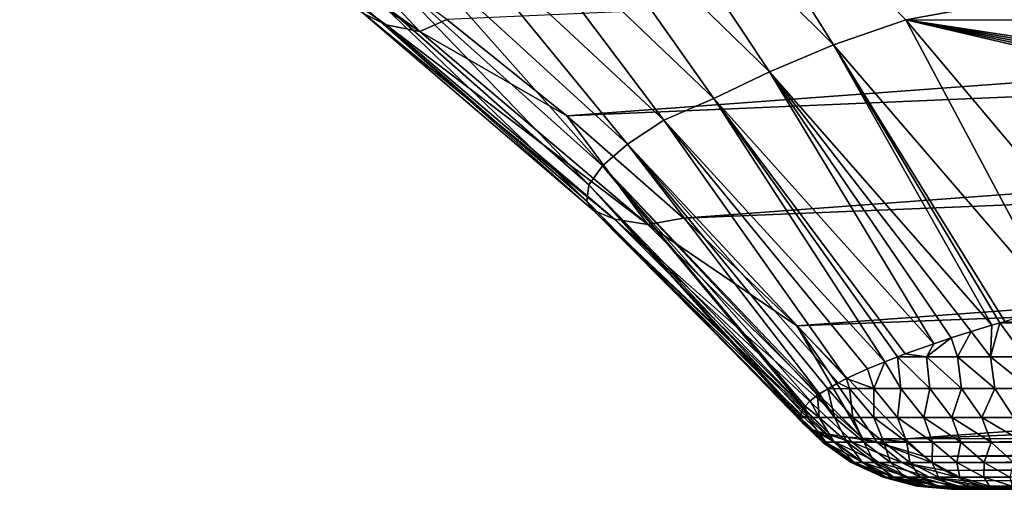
# Model space of a CAD drawing. Header units: metres. Extents: x -13 to 104, y -17 to 17.
# Tile 222 of 235: x 88.46 to 90.91, y 8 to 9.17. Entities that reach past the tile are written whole.
import ezdxf

# ---------------------------------------------------------------- set-up
doc = ezdxf.new("R2010")
doc.units = ezdxf.units.M
doc.layers.add('solid_508351', color=7, linetype='CONTINUOUS')

msp = doc.modelspace()

# ---------------------------------------------------------------- linework, layer by layer
at = {"layer": 'solid_508351'}
for points in [[(89.889336, 9.697895, -21.144911), (90.062599, 9.7791, -21.282274), (90.48806, 9.103425, -21.56414)], [(92.906967, 9.571627, -23.273922), (90.667259, 9.165805, -21.70566), (90.062599, 9.7791, -21.282274)], [(90.48806, 9.103425, -21.56414), (90.062599, 9.7791, -21.282274), (90.667259, 9.165805, -21.70566)], [(89.889336, 9.697895, -21.144911), (90.328644, 9.036227, -21.403957), (89.737488, 9.611169, -20.990028)], [(89.889336, 9.697895, -21.144911), (90.48806, 9.103425, -21.56414), (90.328644, 9.036227, -21.403957)], [(87.89782, 9.072655, 1.519291), (88.490349, 9.613727, 1.104399), (87.932556, 9.192687, 1.668394)], [(88.431648, 9.506634, 0.95334), (88.490349, 9.613727, 1.104399), (87.89782, 9.072655, 1.519291)], [(88.71859, 9.614661, -19.166714), (89.375275, 9.15322, -19.392376), (88.777931, 9.580584, -18.974113)], [(88.71859, 9.614661, -19.166714), (89.318947, 9.1816, -19.587088), (89.375275, 9.15322, -19.392376)], [(89.737488, 9.611169, -20.990028), (90.19014, 8.970355, -21.226774), (89.606384, 9.526496, -20.818026)], [(89.737488, 9.611169, -20.990028), (90.328644, 9.036227, -21.403957), (90.19014, 8.970355, -21.226774)], [(88.777931, 9.580584, -18.974113), (89.45916, 9.137022, -19.209393), (88.863518, 9.561245, -18.792316)], [(88.777931, 9.580584, -18.974113), (89.375275, 9.15322, -19.392376), (89.45916, 9.137022, -19.209393)], [(92.906967, 9.571627, -23.273922), (93.188766, 9.162278, -23.471243), (90.667259, 9.165805, -21.70566)], [(88.863518, 9.561245, -18.792316), (89.45916, 9.137022, -19.209393), (89.220917, 9.390302, -18.797852)], [(89.526665, 9.166093, -19.01194), (89.824783, 8.927057, -19.220682), (98.420654, 9.561591, -6.92796)], [(89.824783, 8.927057, -19.220682), (98.732697, 9.307014, -7.146457), (98.420654, 9.561591, -6.92796)], [(89.606384, 9.526496, -20.818026), (90.06562, 8.916636, -21.029173), (89.478485, 9.462618, -20.618057)], [(89.606384, 9.526496, -20.818026), (90.19014, 8.970355, -21.226774), (90.06562, 8.916636, -21.029173)], [(89.478485, 9.462618, -20.618057), (89.975937, 8.857296, -20.827736), (89.395576, 9.386628, -20.421362)], [(89.478485, 9.462618, -20.618057), (90.06562, 8.916636, -21.029173), (89.975937, 8.857296, -20.827736)], [(89.45916, 9.137022, -19.209393), (89.526665, 9.166093, -19.01194), (89.220917, 9.390302, -18.797852)], [(89.395576, 9.386628, -20.421362), (89.913193, 8.803491, -20.61941), (89.338989, 9.317822, -20.217346)], [(89.395576, 9.386628, -20.421362), (89.975937, 8.857296, -20.827736), (89.913193, 8.803491, -20.61941)], [(89.338989, 9.317822, -20.217346), (89.879189, 8.75587, -20.408405), (89.310402, 9.257182, -20.010138)], [(89.338989, 9.317822, -20.217346), (89.913193, 8.803491, -20.61941), (89.879189, 8.75587, -20.408405)], [(89.824783, 8.927057, -19.220682), (90.114784, 8.673579, -19.423744), (98.732697, 9.307014, -7.146457)], [(90.114784, 8.673579, -19.423744), (99.036072, 9.037269, -7.358881), (98.732697, 9.307014, -7.146457)], [(89.310402, 9.257182, -20.010138), (89.874672, 8.715541, -20.198601), (89.310448, 9.206048, -19.80353)], [(89.310402, 9.257182, -20.010138), (89.879189, 8.75587, -20.408405), (89.874672, 8.715541, -20.198601)], [(89.310448, 9.206048, -19.80353), (89.889854, 8.692785, -19.986845), (89.318947, 9.1816, -19.587088)], [(89.310448, 9.206048, -19.80353), (89.874672, 8.715541, -20.198601), (89.889854, 8.692785, -19.986845)], [(89.318947, 9.1816, -19.587088), (89.943596, 8.670465, -19.790318), (89.375275, 9.15322, -19.392376)], [(89.318947, 9.1816, -19.587088), (89.889854, 8.692785, -19.986845), (89.943596, 8.670465, -19.790318)], [(89.45916, 9.137022, -19.209393), (89.824783, 8.927057, -19.220682), (89.526665, 9.166093, -19.01194)], [(90.48806, 9.103425, -21.56414), (90.667259, 9.165805, -21.70566), (91.047218, 8.453944, -21.955669)], [(93.526627, 8.5, -23.707809), (91.228607, 8.5, -22.098722), (90.667259, 9.165805, -21.70566)], [(91.047218, 8.453944, -21.955669), (90.667259, 9.165805, -21.70566), (91.228607, 8.5, -22.098722)], [(93.522507, 8.561066, -23.704926), (93.526627, 8.5, -23.707809), (90.667259, 9.165805, -21.70566)], [(93.510033, 8.621717, -23.696196), (93.522507, 8.561066, -23.704926), (90.667259, 9.165805, -21.70566)], [(93.488853, 8.681592, -23.681364), (93.510033, 8.621717, -23.696196), (90.667259, 9.165805, -21.70566)], [(93.458382, 8.740092, -23.660027), (93.488853, 8.681592, -23.681364), (90.667259, 9.165805, -21.70566)], [(93.188766, 9.162278, -23.471243), (93.458382, 8.740092, -23.660027), (90.667259, 9.165805, -21.70566)], [(89.375275, 9.15322, -19.392376), (90.026024, 8.65761, -19.606312), (89.45916, 9.137022, -19.209393)], [(89.375275, 9.15322, -19.392376), (89.943596, 8.670465, -19.790318), (90.026024, 8.65761, -19.606312)], [(89.45916, 9.137022, -19.209393), (90.026024, 8.65761, -19.606312), (89.824783, 8.927057, -19.220682)], [(90.48806, 9.103425, -21.56414), (90.881546, 8.407229, -21.791075), (90.328644, 9.036227, -21.403957)], [(90.48806, 9.103425, -21.56414), (90.90152, 8.413193, -21.81304), (90.881546, 8.407229, -21.791075)], [(90.48806, 9.103425, -21.56414), (90.913986, 8.416858, -21.826414), (90.90152, 8.413193, -21.81304)], [(90.48806, 9.103425, -21.56414), (91.047218, 8.453944, -21.955669), (90.913986, 8.416858, -21.826414)], [(90.114784, 8.673579, -19.423744), (90.396194, 8.406071, -19.620794), (99.036072, 9.037269, -7.358881)], [(90.328644, 9.036227, -21.403957), (90.736816, 8.361135, -21.609447), (90.19014, 8.970355, -21.226774)], [(90.328644, 9.036227, -21.403957), (90.780556, 8.375756, -21.669077), (90.736816, 8.361135, -21.609447)], [(90.328644, 9.036227, -21.403957), (90.829712, 8.3914, -21.730911), (90.780556, 8.375756, -21.669077)], [(90.328644, 9.036227, -21.403957), (90.881546, 8.407229, -21.791075), (90.829712, 8.3914, -21.730911)], [(90.396194, 8.406071, -19.620794), (99.330284, 8.752796, -7.564889), (99.036072, 9.037269, -7.358881)], [(90.19014, 8.970355, -21.226774), (90.615646, 8.316745, -21.414062), (90.06562, 8.916636, -21.029173)], [(90.19014, 8.970355, -21.226774), (90.646584, 8.328827, -21.469177), (90.615646, 8.316745, -21.414062)], [(90.19014, 8.970355, -21.226774), (90.666176, 8.336173, -21.501989), (90.646584, 8.328827, -21.469177)], [(90.19014, 8.970355, -21.226774), (90.736816, 8.361135, -21.609447), (90.666176, 8.336173, -21.501989)], [(90.026024, 8.65761, -19.606312), (90.114784, 8.673579, -19.423744), (89.824783, 8.927057, -19.220682)], [(90.06562, 8.916636, -21.029173), (90.520409, 8.274945, -21.208675), (89.975937, 8.857296, -20.827736)], [(90.06562, 8.916636, -21.029173), (90.572357, 8.29886, -21.328812), (90.520409, 8.274945, -21.208675)], [(90.06562, 8.916636, -21.029173), (90.615646, 8.316745, -21.414062), (90.572357, 8.29886, -21.328812)], [(89.975937, 8.857296, -20.827736), (90.452881, 8.236734, -20.997116), (89.913193, 8.803491, -20.61941)], [(89.975937, 8.857296, -20.827736), (90.473625, 8.249833, -21.072763), (90.452881, 8.236734, -20.997116)], [(89.975937, 8.857296, -20.827736), (90.499725, 8.264424, -21.152977), (90.473625, 8.249833, -21.072763)], [(89.975937, 8.857296, -20.827736), (90.520409, 8.274945, -21.208675), (90.499725, 8.264424, -21.152977)], [(89.913193, 8.803491, -20.61941), (90.414352, 8.202871, -20.78286), (89.879189, 8.75587, -20.408405)], [(89.913193, 8.803491, -20.61941), (90.417023, 8.206241, -20.805601), (90.414352, 8.202871, -20.78286)], [(89.913193, 8.803491, -20.61941), (90.430054, 8.219409, -20.891039), (90.417023, 8.206241, -20.805601)], [(89.913193, 8.803491, -20.61941), (90.448135, 8.233472, -20.97764), (90.430054, 8.219409, -20.891039)], [(89.913193, 8.803491, -20.61941), (90.452881, 8.236734, -20.997116), (90.448135, 8.233472, -20.97764)], [(89.879189, 8.75587, -20.408405), (90.405716, 8.174309, -20.569902), (89.874672, 8.715541, -20.198601)], [(89.879189, 8.75587, -20.408405), (90.405098, 8.178142, -20.601028), (90.405716, 8.174309, -20.569902)], [(89.879189, 8.75587, -20.408405), (90.405235, 8.182983, -20.639124), (90.405098, 8.178142, -20.601028)], [(89.879189, 8.75587, -20.408405), (90.408073, 8.192523, -20.710361), (90.405235, 8.182983, -20.639124)], [(89.879189, 8.75587, -20.408405), (90.414352, 8.202871, -20.78286), (90.408073, 8.192523, -20.710361)], [(90.396194, 8.406071, -19.620794), (90.668579, 8.124964, -19.811514), (99.330284, 8.752796, -7.564889)], [(90.668579, 8.124964, -19.811514), (99.614845, 8.454058, -7.764143), (99.330284, 8.752796, -7.564889)], [(89.874672, 8.715541, -20.198601), (90.427391, 8.151725, -20.362907), (89.889854, 8.692785, -19.986845)], [(89.874672, 8.715541, -20.198601), (90.411331, 8.163827, -20.479795), (90.427391, 8.151725, -20.362907)], [(89.874672, 8.715541, -20.198601), (90.405716, 8.174309, -20.569902), (90.411331, 8.163827, -20.479795)], [(89.889854, 8.692785, -19.986845), (90.479141, 8.135627, -20.165134), (89.943596, 8.670465, -19.790318)], [(89.889854, 8.692785, -19.986845), (90.472275, 8.136987, -20.185551), (90.479141, 8.135627, -20.165134)], [(89.889854, 8.692785, -19.986845), (90.451363, 8.14224, -20.255964), (90.472275, 8.136987, -20.185551)], [(89.889854, 8.692785, -19.986845), (90.434105, 8.148496, -20.328484), (90.451363, 8.14224, -20.255964)], [(89.889854, 8.692785, -19.986845), (90.427391, 8.151725, -20.362907), (90.434105, 8.148496, -20.328484)], [(89.943596, 8.670465, -19.790318), (90.560051, 8.126659, -19.980019), (90.026024, 8.65761, -19.606312)], [(89.943596, 8.670465, -19.790318), (90.524582, 8.129387, -20.051464), (90.560051, 8.126659, -19.980019)], [(89.943596, 8.670465, -19.790318), (90.479141, 8.135627, -20.165134), (90.524582, 8.129387, -20.051464)], [(90.026024, 8.65761, -19.606312), (90.396194, 8.406071, -19.620794), (90.114784, 8.673579, -19.423744)], [(90.026024, 8.65761, -19.606312), (90.560051, 8.126659, -19.980019), (90.396194, 8.406071, -19.620794)], [(90.668579, 8.124964, -19.811514), (95.162262, 8.133224, -14.041526), (99.614845, 8.454058, -7.764143)], [(90.590324, 8.125351, -19.926744), (90.668579, 8.124964, -19.811514), (90.396194, 8.406071, -19.620794)], [(90.560051, 8.126659, -19.980019), (90.590324, 8.125351, -19.926744), (90.396194, 8.406071, -19.620794)], [(90.877632, 8.328907, -21.755915), (90.829712, 8.3914, -21.730911), (90.881546, 8.407229, -21.791075)], [(90.877632, 8.328907, -21.755915), (90.881546, 8.407229, -21.791075), (90.90152, 8.413193, -21.81304)], [(90.963623, 8.328907, -21.842379), (90.877632, 8.328907, -21.755915), (90.90152, 8.413193, -21.81304)], [(90.979706, 8.413176, -21.888462), (90.90152, 8.413193, -21.81304), (90.913986, 8.416858, -21.826414)], [(90.963623, 8.328907, -21.842379), (90.90152, 8.413193, -21.81304), (90.979706, 8.413176, -21.888462)], [(90.719032, 8.328907, -21.569555), (90.736816, 8.361135, -21.609447), (90.780556, 8.375756, -21.669077)], [(90.796028, 8.328907, -21.664974), (90.719032, 8.328907, -21.569555), (90.780556, 8.375756, -21.669077)], [(90.796028, 8.328907, -21.664974), (90.780556, 8.375756, -21.669077), (90.829712, 8.3914, -21.730911)], [(90.877632, 8.328907, -21.755915), (90.796028, 8.328907, -21.664974), (90.829712, 8.3914, -21.730911)], [(90.719032, 8.328907, -21.569555), (90.666176, 8.336173, -21.501989), (90.736816, 8.361135, -21.609447)], [(90.654839, 8.249847, -21.415207), (90.615646, 8.316745, -21.414062), (90.646584, 8.328827, -21.469177)], [(90.719032, 8.328907, -21.569555), (90.646584, 8.328827, -21.469177), (90.666176, 8.336173, -21.501989)], [(90.727592, 8.249847, -21.519558), (90.646584, 8.328827, -21.469177), (90.719032, 8.328907, -21.569555)], [(90.727592, 8.249847, -21.519558), (90.654839, 8.249847, -21.415207), (90.646584, 8.328827, -21.469177)], [(90.805679, 8.249847, -21.619123), (90.719032, 8.328907, -21.569555), (90.796028, 8.328907, -21.664974)], [(90.805679, 8.249847, -21.619123), (90.727592, 8.249847, -21.519558), (90.719032, 8.328907, -21.569555)], [(90.888832, 8.249847, -21.71389), (90.796028, 8.328907, -21.664974), (90.877632, 8.328907, -21.755915)], [(90.888832, 8.249847, -21.71389), (90.805679, 8.249847, -21.619123), (90.796028, 8.328907, -21.664974)], [(90.976791, 8.249847, -21.803841), (90.877632, 8.328907, -21.755915), (90.963623, 8.328907, -21.842379)], [(90.976791, 8.249847, -21.803841), (90.888832, 8.249847, -21.71389), (90.877632, 8.328907, -21.755915)], [(90.587845, 8.249847, -21.306038), (90.520409, 8.274945, -21.208675), (90.572357, 8.29886, -21.328812)], [(90.587845, 8.249847, -21.306038), (90.572357, 8.29886, -21.328812), (90.615646, 8.316745, -21.414062)], [(90.654839, 8.249847, -21.415207), (90.587845, 8.249847, -21.306038), (90.615646, 8.316745, -21.414062)], [(90.527222, 8.249847, -21.19194), (90.499725, 8.264424, -21.152977), (90.520409, 8.274945, -21.208675)], [(90.587845, 8.249847, -21.306038), (90.527222, 8.249847, -21.19194), (90.520409, 8.274945, -21.208675)], [(90.489914, 8.178404, -20.975367), (90.452881, 8.236734, -20.997116), (90.473625, 8.249833, -21.072763)], [(90.527222, 8.249847, -21.19194), (90.473625, 8.249833, -21.072763), (90.499725, 8.264424, -21.152977)], [(90.535622, 8.178404, -21.090879), (90.473625, 8.249833, -21.072763), (90.527222, 8.249847, -21.19194)], [(90.535622, 8.178404, -21.090879), (90.489914, 8.178404, -20.975367), (90.473625, 8.249833, -21.072763)], [(90.588257, 8.178404, -21.201889), (90.527222, 8.249847, -21.19194), (90.587845, 8.249847, -21.306038)], [(90.588257, 8.178404, -21.201889), (90.535622, 8.178404, -21.090879), (90.527222, 8.249847, -21.19194)], [(90.647217, 8.178404, -21.308455), (90.587845, 8.249847, -21.306038), (90.654839, 8.249847, -21.415207)], [(90.647217, 8.178404, -21.308455), (90.588257, 8.178404, -21.201889), (90.587845, 8.249847, -21.306038)], [(90.711929, 8.178404, -21.410645), (90.647217, 8.178404, -21.308455), (90.654839, 8.249847, -21.415207)], [(90.711929, 8.178404, -21.410645), (90.654839, 8.249847, -21.415207), (90.727592, 8.249847, -21.519558)], [(90.781868, 8.178404, -21.508511), (90.711929, 8.178404, -21.410645), (90.727592, 8.249847, -21.519558)], [(90.781868, 8.178404, -21.508511), (90.727592, 8.249847, -21.519558), (90.805679, 8.249847, -21.619123)], [(90.856689, 8.178404, -21.602043), (90.781868, 8.178404, -21.508511), (90.805679, 8.249847, -21.619123)], [(90.856689, 8.178404, -21.602043), (90.805679, 8.249847, -21.619123), (90.888832, 8.249847, -21.71389)], [(90.936157, 8.178404, -21.69121), (90.856689, 8.178404, -21.602043), (90.888832, 8.249847, -21.71389)], [(90.936157, 8.178404, -21.69121), (90.888832, 8.249847, -21.71389), (90.976791, 8.249847, -21.803841)], [(90.452087, 8.178404, -20.855339), (90.430054, 8.219409, -20.891039), (90.448135, 8.233472, -20.97764)], [(90.489914, 8.178404, -20.975367), (90.448135, 8.233472, -20.97764), (90.452881, 8.236734, -20.997116)], [(90.489914, 8.178404, -20.975367), (90.452087, 8.178404, -20.855339), (90.448135, 8.233472, -20.97764)], [(90.423347, 8.178404, -20.730818), (90.408073, 8.192523, -20.710361), (90.414352, 8.202871, -20.78286)], [(90.423347, 8.178404, -20.730818), (90.414352, 8.202871, -20.78286), (90.417023, 8.206241, -20.805601)], [(90.452087, 8.178404, -20.855339), (90.417023, 8.206241, -20.805601), (90.430054, 8.219409, -20.891039)], [(90.452087, 8.178404, -20.855339), (90.423347, 8.178404, -20.730818), (90.417023, 8.206241, -20.805601)], [(90.423347, 8.178404, -20.730818), (90.405098, 8.178142, -20.601028), (90.405235, 8.182983, -20.639124)], [(90.468483, 8.116752, -20.615919), (90.405098, 8.178142, -20.601028), (90.423347, 8.178404, -20.730818)], [(90.460281, 8.116752, -20.48134), (90.405716, 8.174309, -20.569902), (90.405098, 8.178142, -20.601028)], [(90.468483, 8.116752, -20.615919), (90.460281, 8.116752, -20.48134), (90.405098, 8.178142, -20.601028)], [(90.423347, 8.178404, -20.730818), (90.405235, 8.182983, -20.639124), (90.408073, 8.192523, -20.710361)], [(90.489395, 8.116752, -20.746628), (90.423347, 8.178404, -20.730818), (90.452087, 8.178404, -20.855339)], [(90.489395, 8.116752, -20.746628), (90.468483, 8.116752, -20.615919), (90.423347, 8.178404, -20.730818)], [(90.521317, 8.116752, -20.872908), (90.452087, 8.178404, -20.855339), (90.489914, 8.178404, -20.975367)], [(90.521317, 8.116752, -20.872908), (90.489395, 8.116752, -20.746628), (90.452087, 8.178404, -20.855339)], [(90.562874, 8.116752, -20.994635), (90.489914, 8.178404, -20.975367), (90.535622, 8.178404, -21.090879)], [(90.562874, 8.116752, -20.994635), (90.521317, 8.116752, -20.872908), (90.489914, 8.178404, -20.975367)], [(90.612747, 8.116752, -21.111704), (90.535622, 8.178404, -21.090879), (90.588257, 8.178404, -21.201889)], [(90.612747, 8.116752, -21.111704), (90.562874, 8.116752, -20.994635), (90.535622, 8.178404, -21.090879)], [(90.670029, 8.116752, -21.224087), (90.588257, 8.178404, -21.201889), (90.647217, 8.178404, -21.308455)], [(90.670029, 8.116752, -21.224087), (90.612747, 8.116752, -21.111704), (90.588257, 8.178404, -21.201889)], [(90.734055, 8.116752, -21.331806), (90.647217, 8.178404, -21.308455), (90.711929, 8.178404, -21.410645)], [(90.734055, 8.116752, -21.331806), (90.670029, 8.116752, -21.224087), (90.647217, 8.178404, -21.308455)], [(90.804153, 8.116752, -21.434875), (90.711929, 8.178404, -21.410645), (90.781868, 8.178404, -21.508511)], [(90.804153, 8.116752, -21.434875), (90.734055, 8.116752, -21.331806), (90.711929, 8.178404, -21.410645)], [(90.879829, 8.116752, -21.533276), (90.781868, 8.178404, -21.508511), (90.856689, 8.178404, -21.602043)], [(90.879829, 8.116752, -21.533276), (90.804153, 8.116752, -21.434875), (90.781868, 8.178404, -21.508511)], [(90.960754, 8.116752, -21.62694), (90.856689, 8.178404, -21.602043), (90.936157, 8.178404, -21.69121)], [(90.960754, 8.116752, -21.62694), (90.879829, 8.116752, -21.533276), (90.856689, 8.178404, -21.602043)], [(90.460281, 8.116752, -20.48134), (90.411331, 8.163827, -20.479795), (90.405716, 8.174309, -20.569902)], [(90.466995, 8.116752, -20.344145), (90.427391, 8.151725, -20.362907), (90.411331, 8.163827, -20.479795)], [(90.460281, 8.116752, -20.48134), (90.466995, 8.116752, -20.344145), (90.411331, 8.163827, -20.479795)], [(90.466995, 8.116752, -20.344145), (90.434105, 8.148496, -20.328484), (90.427391, 8.151725, -20.362907)], [(90.490784, 8.116752, -20.205812), (90.451363, 8.14224, -20.255964), (90.434105, 8.148496, -20.328484)], [(90.466995, 8.116752, -20.344145), (90.490784, 8.116752, -20.205812), (90.434105, 8.148496, -20.328484)], [(90.490784, 8.116752, -20.205812), (90.472275, 8.136987, -20.185551), (90.451363, 8.14224, -20.255964)], [(90.533142, 8.116752, -20.069344), (90.479141, 8.135627, -20.165134), (90.472275, 8.136987, -20.185551)], [(90.490784, 8.116752, -20.205812), (90.533142, 8.116752, -20.069344), (90.472275, 8.136987, -20.185551)], [(90.533142, 8.116752, -20.069344), (90.524582, 8.129387, -20.051464), (90.479141, 8.135627, -20.165134)], [(90.595139, 8.116752, -19.938572), (90.560051, 8.126659, -19.980019), (90.524582, 8.129387, -20.051464)], [(90.533142, 8.116752, -20.069344), (90.595139, 8.116752, -19.938572), (90.524582, 8.129387, -20.051464)], [(90.676147, 8.116702, -19.817436), (95.162262, 8.133224, -14.041526), (90.668579, 8.124964, -19.811514)], [(95.162262, 8.133224, -14.041526), (90.676147, 8.116702, -19.817436), (90.713844, 8.081244, -19.846916)], [(90.713844, 8.081244, -19.846916), (95.279564, 8.133434, -13.890699), (95.162262, 8.133224, -14.041526)], [(95.328682, 8.086859, -13.922712), (95.279564, 8.133434, -13.890699), (90.713844, 8.081244, -19.846916)], [(90.538094, 8.066768, -20.351774), (90.466995, 8.116752, -20.344145), (90.460281, 8.116752, -20.48134)], [(90.531799, 8.066768, -20.480785), (90.460281, 8.116752, -20.48134), (90.468483, 8.116752, -20.615919)], [(90.531799, 8.066768, -20.480785), (90.538094, 8.066768, -20.351774), (90.460281, 8.116752, -20.48134)], [(90.560333, 8.066768, -20.222363), (90.490784, 8.116752, -20.205812), (90.466995, 8.116752, -20.344145)], [(90.538094, 8.066768, -20.351774), (90.560333, 8.066768, -20.222363), (90.466995, 8.116752, -20.344145)], [(90.539551, 8.066768, -20.607965), (90.468483, 8.116752, -20.615919), (90.489395, 8.116752, -20.746628)], [(90.539551, 8.066768, -20.607965), (90.531799, 8.066768, -20.480785), (90.468483, 8.116752, -20.615919)], [(90.559402, 8.066768, -20.732073), (90.489395, 8.116752, -20.746628), (90.521317, 8.116752, -20.872908)], [(90.559402, 8.066768, -20.732073), (90.539551, 8.066768, -20.607965), (90.489395, 8.116752, -20.746628)], [(90.599785, 8.066768, -20.095245), (90.533142, 8.116752, -20.069344), (90.490784, 8.116752, -20.205812)], [(90.560333, 8.066768, -20.222363), (90.599785, 8.066768, -20.095245), (90.490784, 8.116752, -20.205812)], [(90.589851, 8.066768, -20.852491), (90.521317, 8.116752, -20.872908), (90.562874, 8.116752, -20.994635)], [(90.589851, 8.066768, -20.852491), (90.559402, 8.066768, -20.732073), (90.521317, 8.116752, -20.872908)], [(90.657356, 8.066768, -19.973804), (90.595139, 8.116752, -19.938572), (90.533142, 8.116752, -20.069344)], [(90.599785, 8.066768, -20.095245), (90.657356, 8.066768, -19.973804), (90.533142, 8.116752, -20.069344)], [(90.595139, 8.116752, -19.938572), (90.590324, 8.125351, -19.926744), (90.560051, 8.126659, -19.980019)], [(90.629623, 8.066768, -20.968994), (90.562874, 8.116752, -20.994635), (90.612747, 8.116752, -21.111704)], [(90.629623, 8.066768, -20.968994), (90.589851, 8.066768, -20.852491), (90.562874, 8.116752, -20.994635)], [(90.676147, 8.116702, -19.817436), (90.668579, 8.124964, -19.811514), (90.590324, 8.125351, -19.926744)], [(90.595139, 8.116752, -19.938572), (90.676147, 8.116702, -19.817436), (90.590324, 8.125351, -19.926744)], [(90.713844, 8.081244, -19.846916), (90.676147, 8.116702, -19.817436), (90.595139, 8.116752, -19.938572)], [(90.732483, 8.06673, -19.861488), (90.713844, 8.081244, -19.846916), (90.595139, 8.116752, -19.938572)], [(90.657356, 8.066768, -19.973804), (90.732483, 8.06673, -19.861488), (90.595139, 8.116752, -19.938572)], [(90.677498, 8.066768, -21.081371), (90.612747, 8.116752, -21.111704), (90.670029, 8.116752, -21.224087)], [(90.677498, 8.066768, -21.081371), (90.629623, 8.066768, -20.968994), (90.612747, 8.116752, -21.111704)], [(90.732628, 8.066768, -21.18952), (90.670029, 8.116752, -21.224087), (90.734055, 8.116752, -21.331806)], [(90.732628, 8.066768, -21.18952), (90.677498, 8.066768, -21.081371), (90.670029, 8.116752, -21.224087)], [(90.794365, 8.066768, -21.293388), (90.732628, 8.066768, -21.18952), (90.734055, 8.116752, -21.331806)], [(90.794365, 8.066768, -21.293388), (90.734055, 8.116752, -21.331806), (90.804153, 8.116752, -21.434875)], [(90.862061, 8.066768, -21.392927), (90.794365, 8.066768, -21.293388), (90.804153, 8.116752, -21.434875)], [(90.862061, 8.066768, -21.392927), (90.804153, 8.116752, -21.434875), (90.879829, 8.116752, -21.533276)], [(90.935226, 8.066768, -21.488062), (90.862061, 8.066768, -21.392927), (90.879829, 8.116752, -21.533276)], [(90.935226, 8.066768, -21.488062), (90.879829, 8.116752, -21.533276), (90.960754, 8.116752, -21.62694)], [(95.328682, 8.086859, -13.922712), (90.713844, 8.081244, -19.846916), (90.732483, 8.06673, -19.861488)], [(95.328682, 8.086859, -13.922712), (90.732483, 8.06673, -19.861488), (90.763603, 8.04626, -19.885824)], [(95.379715, 8.049504, -13.962501), (95.328682, 8.086859, -13.922712), (90.763603, 8.04626, -19.885824)], [(90.61676, 8.029974, -20.360212), (90.538094, 8.066768, -20.351774), (90.531799, 8.066768, -20.480785)], [(90.610916, 8.029974, -20.480169), (90.531799, 8.066768, -20.480785), (90.539551, 8.066768, -20.607965)], [(90.610916, 8.029974, -20.480169), (90.61676, 8.029974, -20.360212), (90.531799, 8.066768, -20.480785)], [(90.637276, 8.029974, -20.240671), (90.560333, 8.066768, -20.222363), (90.538094, 8.066768, -20.351774)], [(90.61676, 8.029974, -20.360212), (90.637276, 8.029974, -20.240671), (90.538094, 8.066768, -20.351774)], [(90.618164, 8.029974, -20.599165), (90.539551, 8.066768, -20.607965), (90.559402, 8.066768, -20.732073)], [(90.618164, 8.029974, -20.599165), (90.610916, 8.029974, -20.480169), (90.539551, 8.066768, -20.607965)], [(90.636856, 8.029974, -20.715971), (90.559402, 8.066768, -20.732073), (90.589851, 8.066768, -20.852491)], [(90.636856, 8.029974, -20.715971), (90.618164, 8.029974, -20.599165), (90.559402, 8.066768, -20.732073)], [(90.673515, 8.029974, -20.123901), (90.599785, 8.066768, -20.095245), (90.560333, 8.066768, -20.222363)], [(90.637276, 8.029974, -20.240671), (90.673515, 8.029974, -20.123901), (90.560333, 8.066768, -20.222363)], [(90.66568, 8.029974, -20.829905), (90.589851, 8.066768, -20.852491), (90.629623, 8.066768, -20.968994)], [(90.66568, 8.029974, -20.829905), (90.636856, 8.029974, -20.715971), (90.589851, 8.066768, -20.852491)], [(90.726181, 8.029974, -20.012779), (90.657356, 8.066768, -19.973804), (90.599785, 8.066768, -20.095245)], [(90.673515, 8.029974, -20.123901), (90.726181, 8.029974, -20.012779), (90.599785, 8.066768, -20.095245)], [(90.703468, 8.029974, -20.940628), (90.629623, 8.066768, -20.968994), (90.677498, 8.066768, -21.081371)], [(90.703468, 8.029974, -20.940628), (90.66568, 8.029974, -20.829905), (90.629623, 8.066768, -20.968994)], [(90.763603, 8.04626, -19.885824), (90.732483, 8.06673, -19.861488), (90.657356, 8.066768, -19.973804)], [(90.794792, 8.02995, -19.910215), (90.763603, 8.04626, -19.885824), (90.657356, 8.066768, -19.973804)], [(90.726181, 8.029974, -20.012779), (90.794792, 8.02995, -19.910215), (90.657356, 8.066768, -19.973804)], [(90.749138, 8.029974, -21.047817), (90.677498, 8.066768, -21.081371), (90.732628, 8.066768, -21.18952)], [(90.749138, 8.029974, -21.047817), (90.703468, 8.029974, -20.940628), (90.677498, 8.066768, -21.081371)], [(90.80188, 8.029974, -21.151279), (90.732628, 8.066768, -21.18952), (90.794365, 8.066768, -21.293388)], [(90.80188, 8.029974, -21.151279), (90.749138, 8.029974, -21.047817), (90.732628, 8.066768, -21.18952)], [(90.861084, 8.029974, -21.250891), (90.794365, 8.066768, -21.293388), (90.862061, 8.066768, -21.392927)], [(90.861084, 8.029974, -21.250891), (90.80188, 8.029974, -21.151279), (90.794365, 8.066768, -21.293388)], [(90.926125, 8.029974, -21.346521), (90.861084, 8.029974, -21.250891), (90.862061, 8.066768, -21.392927)], [(90.926125, 8.029974, -21.346521), (90.862061, 8.066768, -21.392927), (90.935226, 8.066768, -21.488062)], [(90.700577, 8.00749, -20.369204), (90.61676, 8.029974, -20.360212), (90.610916, 8.029974, -20.480169)], [(90.695229, 8.00749, -20.479515), (90.610916, 8.029974, -20.480169), (90.618164, 8.029974, -20.599165)], [(90.695229, 8.00749, -20.479515), (90.700577, 8.00749, -20.369204), (90.610916, 8.029974, -20.480169)], [(90.719269, 8.00749, -20.260183), (90.637276, 8.029974, -20.240671), (90.61676, 8.029974, -20.360212)], [(90.700577, 8.00749, -20.369204), (90.719269, 8.00749, -20.260183), (90.61676, 8.029974, -20.360212)], [(90.701935, 8.00749, -20.589787), (90.618164, 8.029974, -20.599165), (90.636856, 8.029974, -20.715971)], [(90.701935, 8.00749, -20.589787), (90.695229, 8.00749, -20.479515), (90.618164, 8.029974, -20.599165)], [(90.719398, 8.00749, -20.698812), (90.636856, 8.029974, -20.715971), (90.66568, 8.029974, -20.829905)], [(90.719398, 8.00749, -20.698812), (90.701935, 8.00749, -20.589787), (90.636856, 8.029974, -20.715971)], [(90.752075, 8.00749, -20.154436), (90.673515, 8.029974, -20.123901), (90.637276, 8.029974, -20.240671)], [(90.719269, 8.00749, -20.260183), (90.752075, 8.00749, -20.154436), (90.637276, 8.029974, -20.240671)], [(90.746475, 8.00749, -20.805838), (90.66568, 8.029974, -20.829905), (90.703468, 8.029974, -20.940628)], [(90.746475, 8.00749, -20.805838), (90.719398, 8.00749, -20.698812), (90.66568, 8.029974, -20.829905)], [(90.799522, 8.00749, -20.054314), (90.726181, 8.029974, -20.012779), (90.673515, 8.029974, -20.123901)], [(90.752075, 8.00749, -20.154436), (90.799522, 8.00749, -20.054314), (90.673515, 8.029974, -20.123901)], [(90.782166, 8.00749, -20.9104), (90.703468, 8.029974, -20.940628), (90.749138, 8.029974, -21.047817)], [(90.782166, 8.00749, -20.9104), (90.746475, 8.00749, -20.805838), (90.703468, 8.029974, -20.940628)], [(90.816803, 8.020739, -19.927427), (90.794792, 8.02995, -19.910215), (90.726181, 8.029974, -20.012779)], [(90.861191, 8.00748, -19.962137), (90.816803, 8.020739, -19.927427), (90.726181, 8.029974, -20.012779)], [(90.799522, 8.00749, -20.054314), (90.861191, 8.00748, -19.962137), (90.726181, 8.029974, -20.012779)], [(90.825478, 8.00749, -21.01206), (90.749138, 8.029974, -21.047817), (90.80188, 8.029974, -21.151279)], [(90.825478, 8.00749, -21.01206), (90.782166, 8.00749, -20.9104), (90.749138, 8.029974, -21.047817)], [(95.379715, 8.049504, -13.962501), (90.763603, 8.04626, -19.885824), (90.794792, 8.02995, -19.910215)], [(95.379715, 8.049504, -13.962501), (90.794792, 8.02995, -19.910215), (90.816803, 8.020739, -19.927427)], [(90.875687, 8.00749, -21.110531), (90.80188, 8.029974, -21.151279), (90.861084, 8.029974, -21.250891)], [(90.875687, 8.00749, -21.110531), (90.825478, 8.00749, -21.01206), (90.80188, 8.029974, -21.151279)], [(95.434563, 8.022209, -14.005266), (95.379715, 8.049504, -13.962501), (90.816803, 8.020739, -19.927427)], [(90.932182, 8.00749, -21.205603), (90.861084, 8.029974, -21.250891), (90.926125, 8.029974, -21.346521)], [(90.932182, 8.00749, -21.205603), (90.875687, 8.00749, -21.110531), (90.861084, 8.029974, -21.250891)], [(90.695229, 8.00749, -20.479515), (90.78289, 8, -20.523029), (90.781387, 8, -20.469488)], [(90.701935, 8.00749, -20.589787), (90.78289, 8, -20.523029), (90.695229, 8.00749, -20.479515)], [(90.695229, 8.00749, -20.479515), (90.781387, 8, -20.469488), (90.783005, 8, -20.418234)], [(90.695229, 8.00749, -20.479515), (90.783005, 8, -20.418234), (90.700577, 8.00749, -20.369204)], [(90.700577, 8.00749, -20.369204), (90.783005, 8, -20.418234), (90.794456, 8, -20.321676)], [(90.700577, 8.00749, -20.369204), (90.794456, 8, -20.321676), (90.719269, 8.00749, -20.260183)], [(90.701935, 8.00749, -20.589787), (90.79557, 8, -20.637018), (90.787415, 8, -20.578823)], [(90.719398, 8.00749, -20.698812), (90.79557, 8, -20.637018), (90.701935, 8.00749, -20.589787)], [(90.701935, 8.00749, -20.589787), (90.787415, 8, -20.578823), (90.78289, 8, -20.523029)], [(90.719269, 8.00749, -20.260183), (90.794456, 8, -20.321676), (90.815926, 8, -20.233128)], [(90.719269, 8.00749, -20.260183), (90.815926, 8, -20.233128), (90.752075, 8.00749, -20.154436)], [(90.719398, 8.00749, -20.698812), (90.807373, 8, -20.697754), (90.79557, 8, -20.637018)], [(90.746475, 8.00749, -20.805838), (90.807373, 8, -20.697754), (90.719398, 8.00749, -20.698812)], [(90.746475, 8.00749, -20.805838), (90.843391, 8, -20.826002), (90.823181, 8, -20.760771)], [(90.782166, 8.00749, -20.9104), (90.843391, 8, -20.826002), (90.746475, 8.00749, -20.805838)], [(90.746475, 8.00749, -20.805838), (90.823181, 8, -20.760771), (90.807373, 8, -20.697754)], [(90.752075, 8.00749, -20.154436), (90.815926, 8, -20.233128), (90.846199, 8, -20.152695)], [(90.752075, 8.00749, -20.154436), (90.846199, 8, -20.152695), (90.799522, 8.00749, -20.054314)], [(90.782166, 8.00749, -20.9104), (90.867989, 8, -20.893301), (90.843391, 8, -20.826002)], [(90.825478, 8.00749, -21.01206), (90.867989, 8, -20.893301), (90.782166, 8.00749, -20.9104)], [(90.799522, 8.00749, -20.054314), (90.846199, 8, -20.152695), (90.884216, 8, -20.080212)], [(90.799522, 8.00749, -20.054314), (90.884216, 8, -20.080212), (90.929062, 8, -20.015213)], [(90.872345, 8.005212, -19.97086), (90.799522, 8.00749, -20.054314), (90.929062, 8, -20.015213)], [(90.872345, 8.005212, -19.97086), (90.861191, 8.00748, -19.962137), (90.799522, 8.00749, -20.054314)], [(95.434563, 8.022209, -14.005266), (90.816803, 8.020739, -19.927427), (90.861191, 8.00748, -19.962137)], [(90.825478, 8.00749, -21.01206), (90.931648, 8, -21.032417), (90.897423, 8, -20.962053)], [(90.875687, 8.00749, -21.110531), (90.931648, 8, -21.032417), (90.825478, 8.00749, -21.01206)], [(90.825478, 8.00749, -21.01206), (90.897423, 8, -20.962053), (90.867989, 8, -20.893301)], [(95.434563, 8.022209, -14.005266), (90.861191, 8.00748, -19.962137), (90.872345, 8.005212, -19.97086)], [(95.492012, 8.005584, -14.050056), (95.434563, 8.022209, -14.005266), (90.872345, 8.005212, -19.97086)], [(95.492012, 8.005584, -14.050056), (90.872345, 8.005212, -19.97086), (90.929062, 8, -20.015213)], [(90.875687, 8.00749, -21.110531), (90.970734, 8, -21.103226), (90.931648, 8, -21.032417)], [(90.932182, 8.00749, -21.205603), (90.970734, 8, -21.103226), (90.875687, 8.00749, -21.110531)], [(90.781387, 8, -20.469488), (90.78289, 8, -20.523029), (94.26265, 8, -22.865957)], [(90.783005, 8, -20.418234), (90.781387, 8, -20.469488), (94.26265, 8, -22.865957)], [(90.78289, 8, -20.523029), (90.787415, 8, -20.578823), (94.26265, 8, -22.865957)], [(90.783005, 8, -20.418234), (94.26265, 8, -22.865957), (94.742256, 8, -22.617374)], [(90.794456, 8, -20.321676), (90.783005, 8, -20.418234), (94.742256, 8, -22.617374)], [(90.787415, 8, -20.578823), (90.79557, 8, -20.637018), (94.26265, 8, -22.865957)], [(90.815926, 8, -20.233128), (90.794456, 8, -20.321676), (94.742256, 8, -22.617374)], [(90.79557, 8, -20.637018), (90.807373, 8, -20.697754), (94.26265, 8, -22.865957)], [(90.807373, 8, -20.697754), (90.823181, 8, -20.760771), (94.26265, 8, -22.865957)], [(90.846199, 8, -20.152695), (90.815926, 8, -20.233128), (94.742256, 8, -22.617374)], [(90.823181, 8, -20.760771), (90.843391, 8, -20.826002), (94.26265, 8, -22.865957)], [(90.843391, 8, -20.826002), (90.867989, 8, -20.893301), (94.26265, 8, -22.865957)], [(90.884216, 8, -20.080212), (90.846199, 8, -20.152695), (94.742256, 8, -22.617374)], [(90.867989, 8, -20.893301), (90.897423, 8, -20.962053), (94.26265, 8, -22.865957)], [(90.929062, 8, -20.015213), (90.884216, 8, -20.080212), (94.742256, 8, -22.617374)], [(90.897423, 8, -20.962053), (90.931648, 8, -21.032417), (94.26265, 8, -22.865957)]]:
    msp.add_3dface(points, dxfattribs=at)

doc.saveas('drawing.dxf')
